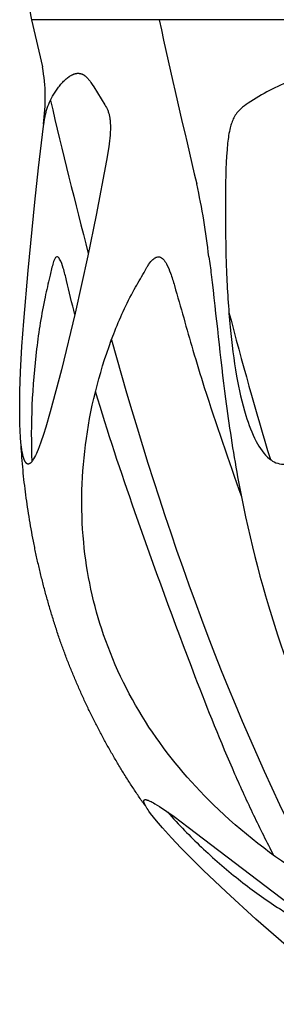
# Model space of a CAD drawing. Header units: millimetres. Extents: x 1250 to 1725, y 0 to 1655.
# Tile 10 of 256: x 1379.19 to 1386.61, y 248.05 to 276.49. Entities that reach past the tile are written whole.
import ezdxf

# ---------------------------------------------------------------- set-up
doc = ezdxf.new("R2010")
doc.units = ezdxf.units.MM
doc.header["$MEASUREMENT"] = 0
doc.layers.add('Crea2D$visibili$tangenti', color=7, linetype='Continuous', true_color=0x000000)

msp = doc.modelspace()

# ---------------------------------------------------------------- linework, layer by layer
at = {"layer": 'Crea2D$visibili$tangenti'}
for p, q in [((1379.262, 277.896), (1379.537, 276.492)), ((1379.537, 276.492), (1379.853, 275.129)), ((1383.22, 276.492), (1379.537, 276.492)), ((1394.015, 276.492), (1383.22, 276.492))]:
    msp.add_line(p, q, dxfattribs=at)
msp.add_lwpolyline([(1380.888, 274.944), (1380.894, 274.944), (1380.899, 274.944), (1380.905, 274.943), (1380.91, 274.943), (1380.916, 274.942), (1380.921, 274.942), (1380.926, 274.941), (1380.932, 274.94), (1380.937, 274.939), (1380.942, 274.938), (1380.948, 274.937), (1380.953, 274.935), (1380.958, 274.934), (1380.963, 274.932), (1380.968, 274.931), (1380.974, 274.929), (1380.979, 274.927), (1380.984, 274.925), (1380.994, 274.921), (1381.004, 274.916), (1381.014, 274.912), (1381.023, 274.906), (1381.033, 274.901), (1381.042, 274.895), (1381.051, 274.889), (1381.062, 274.882), (1381.073, 274.874), (1381.083, 274.866), (1381.093, 274.858), (1381.103, 274.85), (1381.113, 274.841), (1381.122, 274.832), (1381.132, 274.823), (1381.141, 274.813), (1381.15, 274.804), (1381.167, 274.784), (1381.184, 274.764), (1381.201, 274.744), (1381.225, 274.713), (1381.248, 274.682), (1381.27, 274.65), (1381.291, 274.618), (1381.333, 274.553), (1381.654, 274.032), (1381.676, 273.993), (1381.698, 273.955), (1381.708, 273.935), (1381.718, 273.915), (1381.727, 273.895), (1381.736, 273.875), (1381.745, 273.852), (1381.753, 273.829), (1381.761, 273.806), (1381.768, 273.783), (1381.774, 273.759), (1381.78, 273.736), (1381.785, 273.712), (1381.789, 273.688), (1381.793, 273.664), (1381.797, 273.639), (1381.8, 273.615), (1381.803, 273.59), (1381.807, 273.541), (1381.81, 273.492), (1381.812, 273.45), (1381.812, 273.408), (1381.812, 273.324), (1381.809, 273.24), (1381.804, 273.156), (1381.797, 273.073), (1381.788, 272.989), (1381.766, 272.823), (1381.704, 272.427), (1381.403, 270.85), (1381.159, 269.67), (1380.795, 268.02), (1380.398, 266.376), (1380.075, 265.164), (1379.948, 264.726), (1379.879, 264.509), (1379.806, 264.293), (1379.754, 264.15), (1379.727, 264.08), (1379.698, 264.011), (1379.674, 263.958), (1379.649, 263.906), (1379.623, 263.854), (1379.594, 263.803), (1379.58, 263.778), (1379.572, 263.766), (1379.565, 263.754), (1379.557, 263.743), (1379.553, 263.737), (1379.548, 263.731), (1379.544, 263.726), (1379.54, 263.72), (1379.535, 263.715), (1379.531, 263.71), (1379.526, 263.705), (1379.521, 263.7), (1379.516, 263.696), (1379.511, 263.691), (1379.506, 263.687), (1379.503, 263.685), (1379.5, 263.683), (1379.498, 263.681), (1379.495, 263.679), (1379.492, 263.677), (1379.489, 263.675), (1379.486, 263.674), (1379.484, 263.672), (1379.481, 263.67), (1379.478, 263.669), (1379.475, 263.667), (1379.472, 263.666), (1379.468, 263.664), (1379.465, 263.663), (1379.462, 263.661), (1379.459, 263.66), (1379.456, 263.659), (1379.452, 263.658), (1379.449, 263.657), (1379.445, 263.656), (1379.442, 263.655), (1379.438, 263.654), (1379.437, 263.654), (1379.435, 263.654), (1379.433, 263.655), (1379.432, 263.655), (1379.43, 263.655), (1379.428, 263.655), (1379.427, 263.656), (1379.425, 263.656), (1379.424, 263.656), (1379.422, 263.657), (1379.42, 263.657), (1379.419, 263.658), (1379.417, 263.658), (1379.416, 263.659), (1379.415, 263.659), (1379.413, 263.66), (1379.412, 263.661), (1379.41, 263.661), (1379.409, 263.662), (1379.407, 263.663), (1379.406, 263.663), (1379.405, 263.664), (1379.403, 263.665), (1379.402, 263.666), (1379.401, 263.667), (1379.399, 263.668), (1379.397, 263.669), (1379.394, 263.671), (1379.392, 263.673), (1379.39, 263.675), (1379.387, 263.677), (1379.385, 263.679), (1379.383, 263.682), (1379.381, 263.684), (1379.378, 263.686), (1379.376, 263.689), (1379.374, 263.691), (1379.372, 263.694), (1379.37, 263.696), (1379.366, 263.701), (1379.363, 263.707), (1379.359, 263.712), (1379.354, 263.721), (1379.348, 263.73), (1379.343, 263.739), (1379.338, 263.749), (1379.334, 263.758), (1379.33, 263.768), (1379.326, 263.778), (1379.322, 263.788), (1379.318, 263.797), (1379.315, 263.807), (1379.308, 263.828), (1379.302, 263.848), (1379.288, 263.902), (1379.28, 263.936), (1379.266, 264.004), (1379.254, 264.073), (1379.244, 264.142), (1379.236, 264.211), (1379.229, 264.281), (1379.218, 264.42), (1379.207, 264.615), (1379.199, 264.81), (1379.193, 265.199), (1379.199, 265.76), (1379.22, 266.321), (1379.259, 267.052), (1379.309, 267.783), (1379.433, 269.243), (1379.628, 271.226), (1379.735, 272.217), (1379.88, 273.418), (1379.896, 273.523), (1379.913, 273.629), (1379.925, 273.692), (1379.938, 273.754), (1379.953, 273.817), (1379.961, 273.848), (1379.97, 273.878), (1379.979, 273.909), (1379.988, 273.938), (1379.999, 273.968), (1380.01, 273.998), (1380.033, 274.056), (1380.058, 274.114), (1380.085, 274.17), (1380.114, 274.227), (1380.144, 274.282), (1380.176, 274.337), (1380.214, 274.399), (1380.254, 274.459), (1380.274, 274.489), (1380.296, 274.519), (1380.317, 274.548), (1380.34, 274.576), (1380.363, 274.605), (1380.386, 274.632), (1380.41, 274.659), (1380.435, 274.686), (1380.46, 274.712), (1380.486, 274.737), (1380.513, 274.761), (1380.54, 274.785), (1380.562, 274.804), (1380.585, 274.821), (1380.608, 274.839), (1380.619, 274.847), (1380.631, 274.855), (1380.643, 274.863), (1380.655, 274.87), (1380.668, 274.877), (1380.68, 274.884), (1380.693, 274.891), (1380.706, 274.898), (1380.718, 274.904), (1380.732, 274.91), (1380.741, 274.913), (1380.75, 274.917), (1380.76, 274.921), (1380.769, 274.924), (1380.779, 274.927), (1380.789, 274.93), (1380.798, 274.932), (1380.808, 274.935), (1380.818, 274.937), (1380.828, 274.939), (1380.838, 274.94), (1380.848, 274.942), (1380.858, 274.943), (1380.868, 274.943), (1380.878, 274.944)], close=True, dxfattribs=at)
msp.add_lwpolyline([(1386.893, 249.746), (1386.017, 250.516), (1385.155, 251.302), (1384.493, 251.929), (1383.849, 252.573), (1383.581, 252.857), (1383.319, 253.148), (1383.144, 253.354), (1383.06, 253.459), (1382.977, 253.564), (1382.926, 253.633), (1382.902, 253.667), (1382.878, 253.703), (1382.867, 253.721), (1382.855, 253.739), (1382.844, 253.758), (1382.834, 253.777), (1382.824, 253.796), (1382.814, 253.816), (1382.804, 253.836), (1382.795, 253.857), (1382.792, 253.865), (1382.788, 253.874), (1382.785, 253.882), (1382.784, 253.887), (1382.783, 253.891), (1382.781, 253.895), (1382.78, 253.899), (1382.78, 253.901), (1382.78, 253.903), (1382.779, 253.905), (1382.779, 253.907), (1382.779, 253.909), (1382.778, 253.911), (1382.778, 253.913), (1382.778, 253.915), (1382.778, 253.917), (1382.778, 253.919), (1382.778, 253.921), (1382.778, 253.922), (1382.778, 253.924), (1382.778, 253.925), (1382.778, 253.926), (1382.779, 253.927), (1382.779, 253.928), (1382.779, 253.929), (1382.779, 253.93), (1382.779, 253.93), (1382.779, 253.931), (1382.78, 253.932), (1382.78, 253.933), (1382.78, 253.934), (1382.78, 253.935), (1382.781, 253.935), (1382.781, 253.936), (1382.781, 253.937), (1382.782, 253.938), (1382.782, 253.939), (1382.782, 253.939), (1382.783, 253.94), (1382.783, 253.941), (1382.784, 253.942), (1382.784, 253.943), (1382.785, 253.943), (1382.785, 253.944), (1382.786, 253.945), (1382.786, 253.946), (1382.787, 253.946), (1382.787, 253.947), (1382.788, 253.948), (1382.789, 253.948), (1382.789, 253.949), (1382.79, 253.95), (1382.791, 253.95), (1382.791, 253.951), (1382.792, 253.952), (1382.793, 253.952), (1382.794, 253.953), (1382.794, 253.954), (1382.795, 253.954), (1382.796, 253.955), (1382.797, 253.955), (1382.798, 253.956), (1382.799, 253.956), (1382.8, 253.957), (1382.801, 253.958), (1382.802, 253.958), (1382.803, 253.959), (1382.804, 253.959), (1382.806, 253.96), (1382.808, 253.961), (1382.811, 253.962), (1382.813, 253.963), (1382.816, 253.964), (1382.818, 253.964), (1382.821, 253.965), (1382.826, 253.965), (1382.83, 253.964), (1382.834, 253.964), (1382.838, 253.963), (1382.847, 253.962), (1382.855, 253.96), (1382.863, 253.958), (1382.871, 253.955), (1382.88, 253.953), (1382.888, 253.95), (1382.896, 253.947), (1382.904, 253.944), (1382.919, 253.938), (1382.935, 253.931), (1382.95, 253.924), (1382.987, 253.906), (1383.022, 253.887), (1383.058, 253.867), (1383.093, 253.847), (1383.161, 253.805), (1383.229, 253.762), (1383.443, 253.619), (1383.652, 253.472), (1384.065, 253.167), (1390.78, 248.052)], dxfattribs=at)
for centre, radius, start, end in [((1669.199, 339.639), 292.868, 192.45156, 193.40411), ((1374.781, 274.225), 5.152, 351.6253, 10.1036), ((1582.912, 321.993), 208.395, 193.26909, 194.52166), ((1366.379, 267.698), 18.381, 6.0716, 12.7248), ((1502.984, 298.919), 121.728, 194.69527, 196.77407)]:
    msp.add_arc(centre, radius, start, end, dxfattribs=at)
for points, knots in [([(1388.183, 274.944), (1388.544, 274.944), (1389.125, 274.793), (1389.843, 274.425), (1390.303, 274.155), (1390.633, 273.952), (1390.828, 273.781), (1390.992, 273.42), (1390.959, 272.771), (1390.703, 271.715), (1390.369, 270.568), (1389.96, 269.181), (1389.47, 267.809), (1388.902, 266.377), (1388.329, 265.211), (1387.821, 264.366), (1387.325, 263.819), (1386.964, 263.655), (1386.809, 263.654), (1386.662, 263.652), (1386.326, 263.815), (1385.975, 264.35), (1385.672, 265.167), (1385.427, 266.279), (1385.253, 267.679), (1385.142, 269.424), (1385.131, 271.198), (1385.15, 272.578), (1385.244, 273.274), (1385.319, 273.518), (1385.396, 273.715), (1385.558, 273.917), (1386.111, 274.303), (1386.952, 274.76), (1387.799, 274.946), (1388.183, 274.944)], [0, 0, 0, 0, 1.078226, 1.773335, 2.420589, 2.677575, 2.93588, 3.187008, 3.845156, 4.840627, 6.462681, 7.414922, 9.186475, 10.823898, 12.043183, 13.076873, 13.779423, 14.233617, 14.233617, 14.233617, 14.665788, 15.304943, 16.112493, 17.284799, 18.705668, 20.34749, 22.525303, 24.029013, 24.482806, 24.629811, 24.790541, 25.115908, 25.389455, 26.816981, 27.96273, 27.96273, 27.96273, 27.96273]), ([(1380.784, 267.975), (1380.702, 268.303), (1380.6, 268.752), (1380.463, 269.29), (1380.385, 269.516), (1380.317, 269.631), (1380.247, 269.65), (1380.188, 269.562), (1380.128, 269.367), (1380.043, 268.994), (1379.851, 268.186), (1379.576, 266.411), (1379.499, 264.816), (1379.545, 263.728)], [0, 0, 0, 0, 1.015083, 1.381605, 1.662748, 1.733289, 1.77538, 1.855097, 2.024175, 2.394256, 2.9992, 4.51411, 7.778202, 7.778202, 7.778202, 7.778202]), ([(1381.619, 258.724), (1381.32, 259.588), (1380.918, 261.475), (1381.01, 264.453), (1381.654, 266.902), (1382.351, 268.46), (1382.725, 269.076), (1382.858, 269.322), (1382.941, 269.452), (1383.022, 269.557), (1383.128, 269.637), (1383.244, 269.652), (1383.356, 269.569), (1383.459, 269.405), (1383.566, 269.145), (1383.814, 268.311), (1384.112, 267.202), (1384.741, 265.168), (1385.227, 263.766), (1385.598, 262.722)], [0, 0, 0, 0, 2.744112, 5.745299, 8.875532, 10.294081, 10.859629, 11.030663, 11.136473, 11.318805, 11.428089, 11.528391, 11.652456, 11.818751, 12.113169, 12.490043, 14.431847, 15.554463, 18.879366, 18.879366, 18.879366, 18.879366]), ([(1384.661, 269.643), (1384.687, 269.472), (1384.851, 268.105), (1385.059, 265.977), (1385.59, 262.482), (1386.149, 260.214), (1386.644, 258.724), (1387.098, 257.354), (1387.617, 256.131), (1388.44, 254.558), (1388.699, 254.111), (1389.114, 253.449), (1389.265, 253.22), (1389.415, 253.003)], [0, 0, 0, 0, 0.518533, 4.12916, 6.412297, 11.121628, 11.121628, 11.121628, 11.436243, 11.436243, 11.579591, 11.579591, 11.662357, 11.662357, 11.662357, 11.662357]), ([(1386.538, 252.351), (1386.336, 252.733), (1385.952, 253.51), (1385.166, 255.221), (1384.005, 258.14), (1382.663, 261.827), (1381.729, 264.584), (1381.385, 265.753)], [0, 0, 0, 0, 1.29486, 2.603877, 5.643695, 10.717972, 14.37454, 14.37454, 14.37454, 14.37454]), ([(1390.214, 250.402), (1390.167, 250.393), (1390.048, 250.412), (1389.871, 250.469), (1389.512, 250.637), (1388.689, 251.004), (1386.968, 251.971), (1384.829, 253.623), (1382.821, 256.011), (1381.941, 257.786), (1381.619, 258.724)], [0, 0, 0, 0, 0.140394, 0.360097, 0.554214, 1.331331, 3.061401, 6.471553, 9.392161, 12.366974, 12.366974, 12.366974, 12.366974]), ([(1383.473, 253.598), (1383.63, 253.42), (1383.946, 253.078), (1384.613, 252.419), (1385.48, 251.667), (1386.348, 251.031), (1386.913, 250.684), (1387.137, 250.54), (1387.266, 250.461), (1387.376, 250.408), (1387.447, 250.393), (1387.475, 250.402)], [0, 0, 0, 0, 0.711718, 1.395996, 2.812914, 4.152343, 4.621627, 4.800685, 4.949681, 5.076815, 5.164058, 5.164058, 5.164058, 5.164058])]:
    msp.add_open_spline(points, degree=3, knots=knots, dxfattribs=at)
msp.add_open_spline([(1381.845, 267.248), (1383.367, 261.796), (1385.241, 256.439), (1387.888, 251.466)], degree=3, dxfattribs=at)
msp.add_rational_spline([(1382.816, 253.791), (1381.263, 255.998), (1380.367, 258.543), (1379.415, 261.297), (1379.231, 264.205)], [1, 0.990581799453, 1, 0.99094653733, 1], degree=2, knots=[0, 0, 0, 5.362511, 5.362511, 11.154644, 11.154644, 11.154644], dxfattribs=at)

doc.saveas('drawing.dxf')
